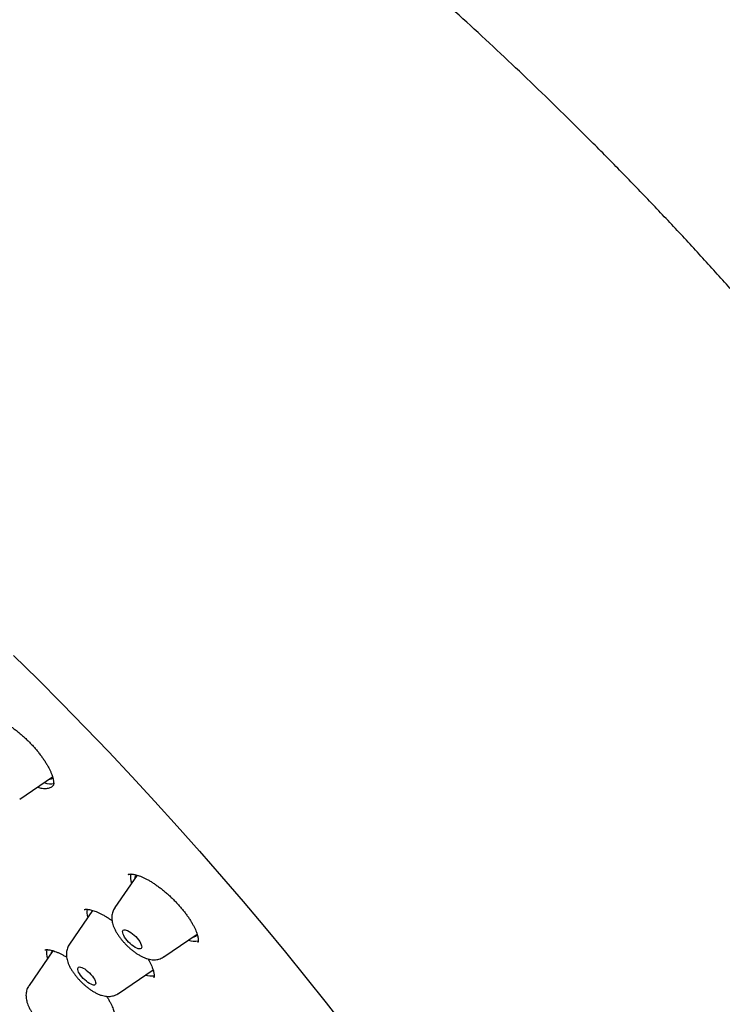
# Model space of a CAD drawing. Header units: millimetres. Extents: x 8 to 776, y 12 to 2253.
# Tile 23 of 67: x 552 to 576, y 792 to 827. Entities that reach past the tile are written whole.
import ezdxf

# ---------------------------------------------------------------- set-up
doc = ezdxf.new("R2010")
doc.units = ezdxf.units.MM

msp = doc.modelspace()

# ---------------------------------------------------------------- linework, layer by layer
at = {"color": 7, "linetype": 'Continuous', "lineweight": 30}
for p, q in [((551.674, 799.441), (552.827, 800.227)), ((555.793, 796.777), (555.015, 795.641)), ((555.488, 796.801), (555.485, 796.799)), ((554.232, 795.539), (553.42, 794.354)), ((556.739, 793.913), (557.902, 794.705)), ((552.836, 794.125), (552.001, 792.906)), ((555.144, 792.626), (556.356, 793.451))]:
    msp.add_line(p, q, dxfattribs=at)
at = {"color": 7, "linetype": 'Continuous', "lineweight": 30, "flags": 128}
for points in [[(551.459, 804.489), (552.305, 803.653), (553.144, 802.809), (553.975, 801.958), (554.797, 801.101), (555.61, 800.237), (556.414, 799.368), (557.207, 798.494), (557.989, 797.616), (558.76, 796.734), (559.52, 795.85), (560.266, 794.962), (561, 794.073), (561.721, 793.183), (562.428, 792.292), (563.12, 791.401)], [(555.445, 794.485), (555.398, 794.544), (555.358, 794.602), (555.325, 794.657), (555.302, 794.709), (555.289, 794.755), (555.285, 794.794), (555.292, 794.824), (555.309, 794.845), (555.336, 794.857), (555.371, 794.858), (555.413, 794.85), (555.462, 794.831), (555.516, 794.803), (555.573, 794.766), (555.632, 794.722), (555.69, 794.672), (555.746, 794.617), (555.799, 794.559), (555.845, 794.501), (555.886, 794.443), (555.918, 794.387), (555.941, 794.335), (555.954, 794.29), (555.958, 794.251), (555.951, 794.22), (555.934, 794.199), (555.908, 794.187), (555.873, 794.186), (555.83, 794.195), (555.781, 794.214), (555.727, 794.242), (555.67, 794.278), (555.611, 794.322), (555.553, 794.373), (555.497, 794.427), (555.445, 794.485)], [(553.853, 793.209), (553.809, 793.266), (553.771, 793.321), (553.742, 793.375), (553.722, 793.423), (553.712, 793.466), (553.712, 793.501), (553.722, 793.528), (553.741, 793.545), (553.77, 793.552), (553.808, 793.549), (553.852, 793.536), (553.902, 793.514), (553.956, 793.482), (554.012, 793.442), (554.069, 793.396), (554.124, 793.345), (554.176, 793.29), (554.224, 793.233), (554.265, 793.177), (554.299, 793.122), (554.323, 793.071), (554.338, 793.025), (554.344, 792.986), (554.339, 792.955), (554.324, 792.933), (554.299, 792.92), (554.266, 792.918), (554.225, 792.926), (554.178, 792.944), (554.126, 792.971), (554.07, 793.007), (554.014, 793.05), (553.957, 793.099), (553.903, 793.153), (553.853, 793.209)]]:
    msp.add_lwpolyline(points, dxfattribs=at)
at = {"color": 7, "linetype": 'Continuous', "lineweight": 30}
for centre, radius, start, end in [((552.741, 800.519), 0.535, 247.119, 287.1552), ((552.681, 800.344), 0.208, 273.9156, 318.7737), ((556.18, 796.718), 0.618, 170.35, 200.8111), ((555.931, 796.641), 0.219, 138.404, 175.0854), ((554.641, 795.501), 0.609, 172.7042, 199.4266), ((554.402, 795.424), 0.216, 148.1123, 164.2468), ((557.811, 795.026), 0.57, 247.9853, 283.4052), ((557.745, 794.814), 0.206, 273.8497, 322.7731), ((553.199, 794.047), 0.585, 168.4656, 199.6232), ((552.965, 793.983), 0.197, 132.3924, 164.9651), ((556.225, 793.586), 0.196, 284.731, 313.9547), ((556.29, 793.831), 0.595, 250.4113, 280.2691)]:
    msp.add_arc(centre, radius, start, end, dxfattribs=at)
for points, knots in [([(592.723, 776.727), (592.765, 776.77), (592.843, 776.852), (592.942, 776.959), (593.014, 777.04), (593.072, 777.106), (593.128, 777.172), (593.182, 777.237), (593.238, 777.305), (593.291, 777.371), (593.345, 777.441), (593.398, 777.51), (593.449, 777.579), (593.495, 777.641), (593.536, 777.699), (593.578, 777.759), (593.623, 777.825), (593.674, 777.9), (593.725, 777.979), (593.774, 778.056), (593.818, 778.127), (593.857, 778.192), (593.894, 778.254), (593.931, 778.317), (593.967, 778.38), (593.998, 778.437), (594.024, 778.485), (594.053, 778.538), (594.087, 778.602), (594.129, 778.684), (594.174, 778.775), (594.221, 778.872), (594.267, 778.971), (594.307, 779.058), (594.34, 779.134), (594.37, 779.204), (594.402, 779.281), (594.436, 779.364), (594.469, 779.448), (594.499, 779.527), (594.525, 779.596), (594.549, 779.662), (594.573, 779.731), (594.6, 779.809), (594.628, 779.893), (594.655, 779.976), (594.678, 780.05), (594.697, 780.114), (594.716, 780.176), (594.735, 780.243), (594.762, 780.337), (594.792, 780.45), (594.823, 780.571), (594.849, 780.681), (594.875, 780.792), (594.9, 780.912), (594.926, 781.035), (594.946, 781.143), (594.964, 781.238), (594.979, 781.327), (594.995, 781.423), (595.011, 781.53), (595.028, 781.648), (595.045, 781.775), (595.06, 781.9), (595.073, 782.012), (595.082, 782.104), (595.09, 782.186), (595.097, 782.266), (595.104, 782.357), (595.112, 782.459), (595.119, 782.568), (595.125, 782.679), (595.131, 782.812), (595.137, 782.962), (595.141, 783.135), (595.143, 783.306), (595.143, 783.469), (595.141, 783.623), (595.138, 783.772), (595.134, 783.929), (595.127, 784.1), (595.117, 784.285), (595.105, 784.478), (595.09, 784.673), (595.069, 784.922), (595.038, 785.222), (594.997, 785.57), (594.951, 785.899), (594.902, 786.222), (594.853, 786.509), (594.805, 786.771), (594.76, 787.009), (594.708, 787.265), (594.648, 787.544), (594.579, 787.846), (594.515, 788.116), (594.459, 788.34), (594.418, 788.5), (594.382, 788.638), (594.352, 788.751), (594.327, 788.84), (594.309, 788.906), (594.294, 788.962), (594.277, 789.024), (594.253, 789.108), (594.225, 789.209), (594.193, 789.319), (594.16, 789.431), (594.128, 789.541), (594.084, 789.687), (594.03, 789.865), (593.964, 790.076), (593.899, 790.279), (593.838, 790.467), (593.782, 790.634), (593.735, 790.774), (593.7, 790.877), (593.675, 790.948), (593.656, 791.003), (593.634, 791.066), (593.604, 791.154), (593.562, 791.273), (593.51, 791.416), (593.448, 791.588), (593.38, 791.773), (593.308, 791.966), (593.24, 792.146), (593.164, 792.343), (593.076, 792.568), (592.971, 792.833), (592.878, 793.062), (592.805, 793.238), (592.761, 793.344), (592.727, 793.425), (592.704, 793.481), (592.682, 793.532), (592.655, 793.597), (592.613, 793.694), (592.559, 793.822), (592.49, 793.982), (592.406, 794.173), (592.316, 794.377), (592.221, 794.591), (592.124, 794.804), (592.022, 795.026), (591.919, 795.249), (591.815, 795.47), (591.634, 795.852), (591.373, 796.389), (591.027, 797.077), (590.682, 797.744), (590.336, 798.394), (589.983, 799.039), (589.575, 799.767), (589.099, 800.592), (588.695, 801.272), (588.423, 801.719), (588.304, 801.915), (588.195, 802.092), (588.1, 802.246), (588.018, 802.378), (587.949, 802.488), (587.894, 802.576), (587.851, 802.645), (587.813, 802.706), (587.771, 802.773), (587.718, 802.856), (587.655, 802.957), (587.544, 803.131), (587.382, 803.385), (587.172, 803.711), (586.949, 804.054), (586.712, 804.414), (586.455, 804.801), (586.174, 805.219), (585.869, 805.668), (585.539, 806.146), (585.195, 806.64), (584.843, 807.137), (584.489, 807.632), (584.133, 808.123), (583.66, 808.767), (583.067, 809.562), (582.349, 810.502), (581.629, 811.425), (580.909, 812.33), (580.187, 813.218), (579.461, 814.095), (578.729, 814.963), (577.907, 815.92), (576.991, 816.964), (575.978, 818.091), (574.954, 819.205), (573.918, 820.305), (572.87, 821.392), (571.824, 822.454), (570.78, 823.49), (569.74, 824.5), (568.692, 825.497), (567.633, 826.482), (566.562, 827.456), (565.476, 828.422), (564.454, 829.31), (563.5, 830.122), (562.617, 830.86), (561.725, 831.59), (560.825, 832.313), (559.913, 833.03), (558.988, 833.742), (558.05, 834.449), (557.099, 835.149), (556.137, 835.841), (555.163, 836.525), (554.401, 837.045), (553.862, 837.407), (553.558, 837.609), (553.278, 837.794), (553.023, 837.961), (552.792, 838.111), (552.594, 838.239), (552.426, 838.347), (552.285, 838.437), (552.163, 838.515), (552.06, 838.58), (551.974, 838.635), (551.888, 838.689), (551.786, 838.754), (551.654, 838.836), (551.491, 838.938), (551.293, 839.061), (551.06, 839.205), (550.791, 839.369), (550.488, 839.553), (550.152, 839.754), (549.793, 839.967), (549.425, 840.182), (548.933, 840.466), (548.327, 840.808), (547.616, 841.199), (546.933, 841.563), (546.278, 841.903), (545.648, 842.22), (545.027, 842.524), (544.413, 842.815), (543.926, 843.038), (543.571, 843.197), (543.349, 843.295), (543.145, 843.384), (542.977, 843.457), (542.845, 843.513), (542.744, 843.556), (542.653, 843.594), (542.555, 843.635), (542.447, 843.68), (542.327, 843.73), (542.197, 843.783), (542.05, 843.842), (541.888, 843.908), (541.626, 844.011), (541.279, 844.146), (540.862, 844.302), (540.469, 844.444), (540.095, 844.575), (539.73, 844.699), (539.361, 844.819), (538.982, 844.938), (538.684, 845.028), (538.478, 845.088), (538.373, 845.118), (538.286, 845.142), (538.219, 845.161), (538.167, 845.176), (538.117, 845.189), (538.054, 845.207), (537.968, 845.23), (537.857, 845.26), (537.722, 845.295), (537.567, 845.335), (537.329, 845.395), (537.029, 845.467), (536.684, 845.544), (536.371, 845.61), (536.069, 845.67), (535.771, 845.724), (535.472, 845.775), (535.177, 845.82), (534.877, 845.863), (534.565, 845.901), (534.202, 845.94), (533.794, 845.975), (533.449, 845.996), (533.207, 846.006), (533.067, 846.011), (532.928, 846.014), (532.794, 846.016), (532.676, 846.016), (532.576, 846.016), (532.496, 846.016), (532.42, 846.015), (532.341, 846.013), (532.25, 846.011), (532.144, 846.008), (532.031, 846.003), (531.916, 845.997), (531.805, 845.991), (531.702, 845.984), (531.591, 845.976), (531.468, 845.966), (531.332, 845.953), (531.193, 845.939), (531.042, 845.921), (530.886, 845.9), (530.74, 845.879), (530.616, 845.859), (530.501, 845.84), (530.384, 845.819), (530.265, 845.796), (530.152, 845.773), (530.043, 845.749), (529.936, 845.725), (529.774, 845.686), (529.562, 845.631), (529.309, 845.558), (529.062, 845.479), (528.829, 845.396), (528.652, 845.328), (528.532, 845.279), (528.454, 845.247), (528.369, 845.211), (528.283, 845.172), (528.202, 845.136), (528.129, 845.101), (528.059, 845.068), (527.987, 845.032), (527.908, 844.993), (527.829, 844.952), (527.757, 844.913), (527.698, 844.881), (527.647, 844.853), (527.594, 844.823), (527.535, 844.789), (527.47, 844.75), (527.405, 844.712), (527.341, 844.672), (527.275, 844.63), (527.206, 844.586), (527.127, 844.534), (527.041, 844.476), (526.95, 844.412), (526.867, 844.352), (526.786, 844.293), (526.701, 844.228), (526.609, 844.155), (526.518, 844.082), (526.449, 844.024), (526.401, 843.983), (526.367, 843.954), (526.321, 843.914), (526.262, 843.862), (526.189, 843.796), (526.103, 843.715), (526.04, 843.656), (526.007, 843.624)], [0, 0, 0, 0, 0.001962, 0.003666, 0.00512, 0.006401, 0.007546, 0.00884, 0.010025, 0.011332, 0.012606, 0.013977, 0.015293, 0.016461, 0.017482, 0.01851, 0.019736, 0.021163, 0.022693, 0.02408, 0.025312, 0.026453, 0.027468, 0.028605, 0.029777, 0.030771, 0.031575, 0.032271, 0.033485, 0.034897, 0.036461, 0.038109, 0.039826, 0.041396, 0.042475, 0.043589, 0.044845, 0.046243, 0.047681, 0.048945, 0.050029, 0.050974, 0.052047, 0.053298, 0.054726, 0.056107, 0.057244, 0.058221, 0.059113, 0.060148, 0.061343, 0.063527, 0.065403, 0.066893, 0.068515, 0.070441, 0.072361, 0.074089, 0.075322, 0.07662, 0.078045, 0.079603, 0.081331, 0.083233, 0.085153, 0.086774, 0.08809, 0.089135, 0.09026, 0.091558, 0.093001, 0.094604, 0.096193, 0.097695, 0.100159, 0.10248, 0.104856, 0.107197, 0.109165, 0.111084, 0.113181, 0.115477, 0.11797, 0.120592, 0.123159, 0.125659, 0.130311, 0.134702, 0.138808, 0.142701, 0.146719, 0.149441, 0.152288, 0.155377, 0.158712, 0.162293, 0.16612, 0.168259, 0.170127, 0.171715, 0.173024, 0.174054, 0.174805, 0.175276, 0.17599, 0.176949, 0.17815, 0.179444, 0.180717, 0.181969, 0.1832, 0.185648, 0.188009, 0.190284, 0.192437, 0.194294, 0.195827, 0.197038, 0.197692, 0.198194, 0.198833, 0.199773, 0.201081, 0.20272, 0.204459, 0.206667, 0.208737, 0.210668, 0.212483, 0.215048, 0.21786, 0.220919, 0.222293, 0.223405, 0.224253, 0.224838, 0.225171, 0.225861, 0.226874, 0.228212, 0.229874, 0.231859, 0.234169, 0.236211, 0.238451, 0.240748, 0.243021, 0.24527, 0.247493, 0.254626, 0.26149, 0.268087, 0.274417, 0.280625, 0.28697, 0.295564, 0.304405, 0.306421, 0.308305, 0.309977, 0.311437, 0.312684, 0.31372, 0.314544, 0.315185, 0.315664, 0.316279, 0.317062, 0.318012, 0.319118, 0.321987, 0.325169, 0.328276, 0.331634, 0.335242, 0.3391, 0.343295, 0.347751, 0.352379, 0.356975, 0.361531, 0.366047, 0.370522, 0.379301, 0.38792, 0.396379, 0.404679, 0.412819, 0.420851, 0.428851, 0.436819, 0.447393, 0.457909, 0.46837, 0.478775, 0.489162, 0.49955, 0.509522, 0.519495, 0.529469, 0.539443, 0.549467, 0.559583, 0.569792, 0.577879, 0.586023, 0.594224, 0.602484, 0.610839, 0.619338, 0.62798, 0.636716, 0.645595, 0.654616, 0.66378, 0.666834, 0.669688, 0.67231, 0.674701, 0.676861, 0.67879, 0.680293, 0.681618, 0.682765, 0.683733, 0.684524, 0.685204, 0.686184, 0.687409, 0.688949, 0.690806, 0.693028, 0.69558, 0.698464, 0.701678, 0.705206, 0.708773, 0.71229, 0.719452, 0.726393, 0.733111, 0.739608, 0.745886, 0.751997, 0.758388, 0.764606, 0.767001, 0.769367, 0.771523, 0.773369, 0.774623, 0.775678, 0.776537, 0.777496, 0.778748, 0.779938, 0.781308, 0.782859, 0.784591, 0.786485, 0.791223, 0.795732, 0.800012, 0.804063, 0.808016, 0.812122, 0.816385, 0.820795, 0.822222, 0.823431, 0.824421, 0.825193, 0.825746, 0.82622, 0.826908, 0.827921, 0.829205, 0.830758, 0.832582, 0.834638, 0.839084, 0.843189, 0.846951, 0.850372, 0.854187, 0.857859, 0.861432, 0.865191, 0.869188, 0.873348, 0.87916, 0.885107, 0.886979, 0.888852, 0.890725, 0.892597, 0.894318, 0.89556, 0.896628, 0.89753, 0.89854, 0.8998, 0.901308, 0.902958, 0.904666, 0.906259, 0.907736, 0.909099, 0.91108, 0.913, 0.914947, 0.917121, 0.919582, 0.921781, 0.923542, 0.925097, 0.926915, 0.928745, 0.930457, 0.93206, 0.933669, 0.935323, 0.939492, 0.943435, 0.947175, 0.951135, 0.954619, 0.955738, 0.956998, 0.958405, 0.959926, 0.961293, 0.962449, 0.963581, 0.964774, 0.966118, 0.967562, 0.968814, 0.969827, 0.970638, 0.971486, 0.972563, 0.973774, 0.974913, 0.975973, 0.977242, 0.978457, 0.979717, 0.981473, 0.983169, 0.984703, 0.986153, 0.987745, 0.989494, 0.991286, 0.992832, 0.993442, 0.994029, 0.994793, 0.995772, 0.996966, 0.998375, 1, 1, 1, 1]), ([(550.432, 802.341), (550.432, 802.342), (550.432, 802.342), (550.441, 802.346), (550.461, 802.352), (550.492, 802.356), (550.535, 802.357), (550.588, 802.352), (550.651, 802.341), (550.722, 802.323), (550.802, 802.297), (550.888, 802.264), (550.98, 802.222), (551.076, 802.172), (551.177, 802.115), (551.282, 802.05), (551.39, 801.977), (551.5, 801.896), (551.612, 801.81), (551.723, 801.717), (551.832, 801.62), (551.94, 801.519), (552.043, 801.415), (552.143, 801.308), (552.238, 801.2), (552.329, 801.09), (552.415, 800.978), (552.495, 800.867), (552.569, 800.758), (552.634, 800.651), (552.692, 800.548), (552.741, 800.45), (552.782, 800.358), (552.814, 800.274), (552.838, 800.197), (552.854, 800.127), (552.863, 800.066), (552.866, 800.015), (552.865, 799.975), (552.86, 799.946), (552.854, 799.929), (552.85, 799.922), (552.85, 799.922), (552.85, 799.922)], [0, 0, 0, 0, 0.021756, 0.045642, 0.068121, 0.091896, 0.115129, 0.138358, 0.161794, 0.185528, 0.209545, 0.233783, 0.258164, 0.282418, 0.30699, 0.331985, 0.357333, 0.382958, 0.408772, 0.434688, 0.460608, 0.486444, 0.512139, 0.537591, 0.563094, 0.588773, 0.614568, 0.640399, 0.666154, 0.691737, 0.717054, 0.74202, 0.766562, 0.79039, 0.814331, 0.83817, 0.861841, 0.885303, 0.908584, 0.931847, 0.955361, 0.979877, 1, 1, 1, 1]), ([(552.304, 799.87), (552.328, 799.862), (552.416, 799.831), (552.547, 799.816), (552.691, 799.825), (552.797, 799.866), (552.839, 799.916), (552.856, 799.937)], [0, 0, 0, 0, 0.090882, 0.335954, 0.581028, 0.826011, 1, 1, 1, 1]), ([(555.487, 796.803), (555.487, 796.803), (555.488, 796.804), (555.494, 796.807), (555.508, 796.812), (555.535, 796.816), (555.573, 796.818), (555.622, 796.815), (555.681, 796.806), (555.75, 796.791), (555.827, 796.768), (555.913, 796.737), (556.005, 796.698), (556.102, 796.651), (556.204, 796.596), (556.309, 796.534), (556.416, 796.464), (556.525, 796.388), (556.635, 796.305), (556.747, 796.216), (556.858, 796.121), (556.967, 796.021), (557.074, 795.918), (557.178, 795.811), (557.277, 795.703), (557.37, 795.595), (557.457, 795.486), (557.539, 795.377), (557.614, 795.269), (557.683, 795.162), (557.744, 795.058), (557.797, 794.959), (557.842, 794.864), (557.878, 794.776), (557.906, 794.697), (557.925, 794.626), (557.936, 794.565), (557.941, 794.513), (557.941, 794.472), (557.937, 794.44), (557.932, 794.42), (557.927, 794.409), (557.925, 794.407), (557.924, 794.407), (557.924, 794.407)], [0, 0, 0, 0, 0.0229475, 0.0464955, 0.0678359, 0.0904189, 0.1125746, 0.1348245, 0.1574721, 0.1806464, 0.2043455, 0.2284976, 0.2529966, 0.2777268, 0.3025804, 0.3274452, 0.3521248, 0.3770993, 0.4023907, 0.4279392, 0.4536733, 0.4795137, 0.5053678, 0.5311409, 0.5567669, 0.5821845, 0.6073635, 0.6326169, 0.6579778, 0.6833715, 0.7086857, 0.7338169, 0.7586582, 0.7831068, 0.8070739, 0.8304928, 0.853095, 0.8760074, 0.898939, 0.9220004, 0.9455026, 0.9701195, 0.9974096, 1, 1, 1, 1]), ([(553.94, 795.566), (553.94, 795.566), (553.94, 795.566), (553.946, 795.569), (553.962, 795.574), (553.987, 795.578), (554.023, 795.579), (554.07, 795.576), (554.128, 795.567), (554.196, 795.551), (554.272, 795.528), (554.357, 795.497), (554.449, 795.457), (554.546, 795.41), (554.648, 795.355), (554.752, 795.293), (554.84, 795.236), (554.894, 795.198), (554.912, 795.185)], [0, 0, 0, 0, 0.065923, 0.132968, 0.195845, 0.251568, 0.31044, 0.370077, 0.431352, 0.494516, 0.559475, 0.625933, 0.693485, 0.761683, 0.830086, 0.898216, 0.965546, 1, 1, 1, 1]), ([(555.015, 795.64), (555.013, 795.637), (554.994, 795.613), (554.968, 795.561), (554.938, 795.487), (554.918, 795.41), (554.908, 795.332), (554.907, 795.253), (554.915, 795.171), (554.932, 795.086), (554.96, 794.997), (554.999, 794.901), (555.049, 794.802), (555.109, 794.704), (555.174, 794.609), (555.245, 794.517), (555.32, 794.429), (555.399, 794.344), (555.481, 794.264), (555.566, 794.187), (555.654, 794.115), (555.745, 794.047), (555.839, 793.986), (555.937, 793.93), (556.036, 793.882), (556.135, 793.846), (556.228, 793.821), (556.317, 793.808), (556.401, 793.805), (556.483, 793.812), (556.563, 793.829), (556.638, 793.856), (556.697, 793.884), (556.728, 793.907), (556.737, 793.913)], [0, 0, 0, 0, 0.003403, 0.030266, 0.056803, 0.083293, 0.110068, 0.137557, 0.166334, 0.197158, 0.230897, 0.268022, 0.30746, 0.346274, 0.383695, 0.419973, 0.455494, 0.490589, 0.525527, 0.560537, 0.595807, 0.631621, 0.668342, 0.706459, 0.746619, 0.784745, 0.819459, 0.85102, 0.880478, 0.908601, 0.935891, 0.962667, 0.989138, 1, 1, 1, 1]), ([(552.56, 794.152), (552.56, 794.152), (552.56, 794.152), (552.568, 794.156), (552.586, 794.16), (552.613, 794.163), (552.652, 794.162), (552.702, 794.157), (552.761, 794.146), (552.831, 794.128), (552.909, 794.102), (552.996, 794.068), (553.089, 794.025), (553.188, 793.975), (553.266, 793.932), (553.311, 793.904), (553.32, 793.898)], [0, 0, 0, 0, 0.066275, 0.144623, 0.217218, 0.284201, 0.355323, 0.425925, 0.498905, 0.574386, 0.652186, 0.73191, 0.813046, 0.895039, 0.977349, 1, 1, 1, 1]), ([(553.42, 794.353), (553.42, 794.353), (553.403, 794.331), (553.377, 794.282), (553.346, 794.208), (553.325, 794.131), (553.314, 794.054), (553.312, 793.974), (553.319, 793.893), (553.336, 793.808), (553.362, 793.719), (553.4, 793.624), (553.449, 793.526), (553.507, 793.427), (553.573, 793.331), (553.643, 793.239), (553.717, 793.151), (553.796, 793.066), (553.877, 792.985), (553.962, 792.908), (554.05, 792.835), (554.141, 792.767), (554.234, 792.705), (554.332, 792.648), (554.435, 792.598), (554.536, 792.56), (554.634, 792.534), (554.722, 792.521), (554.807, 792.518), (554.889, 792.525), (554.968, 792.542), (555.044, 792.569), (555.103, 792.597), (555.133, 792.62), (555.142, 792.626)], [0, 0, 0, 0, 0.000778, 0.027685, 0.054239, 0.080715, 0.107438, 0.134824, 0.16343, 0.193996, 0.22739, 0.264171, 0.30347, 0.342411, 0.379966, 0.416338, 0.451917, 0.487036, 0.521973, 0.556964, 0.592188, 0.627924, 0.664524, 0.70246, 0.742367, 0.784827, 0.81951, 0.851066, 0.880519, 0.908637, 0.935921, 0.962693, 0.98916, 1, 1, 1, 1]), ([(556.179, 793.836), (556.192, 793.814), (556.224, 793.757), (556.268, 793.672), (556.309, 793.58), (556.342, 793.496), (556.367, 793.42), (556.383, 793.355), (556.391, 793.299), (556.395, 793.252), (556.393, 793.216), (556.388, 793.19), (556.383, 793.174), (556.38, 793.168), (556.379, 793.168), (556.379, 793.168)], [0, 0, 0, 0, 0.054998, 0.139289, 0.222442, 0.304017, 0.383621, 0.460935, 0.535139, 0.611939, 0.689199, 0.767448, 0.847979, 0.933745, 1, 1, 1, 1]), ([(552.002, 792.904), (551.993, 792.892), (551.969, 792.858), (551.94, 792.795), (551.915, 792.72), (551.899, 792.643), (551.893, 792.564), (551.896, 792.484), (551.908, 792.401), (551.929, 792.314), (551.962, 792.222), (552.005, 792.125), (552.06, 792.026), (552.122, 791.928), (552.19, 791.835), (552.262, 791.745), (552.339, 791.658), (552.419, 791.575), (552.503, 791.496), (552.589, 791.421), (552.678, 791.351), (552.77, 791.286), (552.866, 791.226), (552.966, 791.173), (553.067, 791.13), (553.164, 791.098), (553.255, 791.079), (553.342, 791.071), (553.425, 791.072), (553.506, 791.084), (553.584, 791.105), (553.657, 791.136), (553.702, 791.164), (553.723, 791.177)], [0, 0, 0, 0, 0.014686, 0.041386, 0.067873, 0.094444, 0.121467, 0.149425, 0.178971, 0.210931, 0.24611, 0.284472, 0.323897, 0.362136, 0.399036, 0.434959, 0.470273, 0.505279, 0.540233, 0.575328, 0.610796, 0.64695, 0.684197, 0.723096, 0.764319, 0.801041, 0.834194, 0.86469, 0.893471, 0.921172, 0.948202, 0.974824, 1, 1, 1, 1]), ([(554.725, 792.523), (554.731, 792.514), (554.76, 792.47), (554.804, 792.393), (554.859, 792.294), (554.904, 792.2), (554.941, 792.113), (554.969, 792.033), (554.989, 791.963), (555.002, 791.904), (555.007, 791.855), (555.008, 791.816), (555.004, 791.787), (555, 791.768), (554.996, 791.76), (554.996, 791.76), (554.996, 791.76)], [0, 0, 0, 0, 0.0197, 0.100541, 0.181032, 0.260765, 0.339306, 0.416229, 0.491161, 0.563827, 0.6332, 0.705546, 0.778627, 0.853344, 0.931714, 1, 1, 1, 1])]:
    msp.add_open_spline(points, degree=3, knots=knots, dxfattribs=at)

doc.saveas('drawing.dxf')
